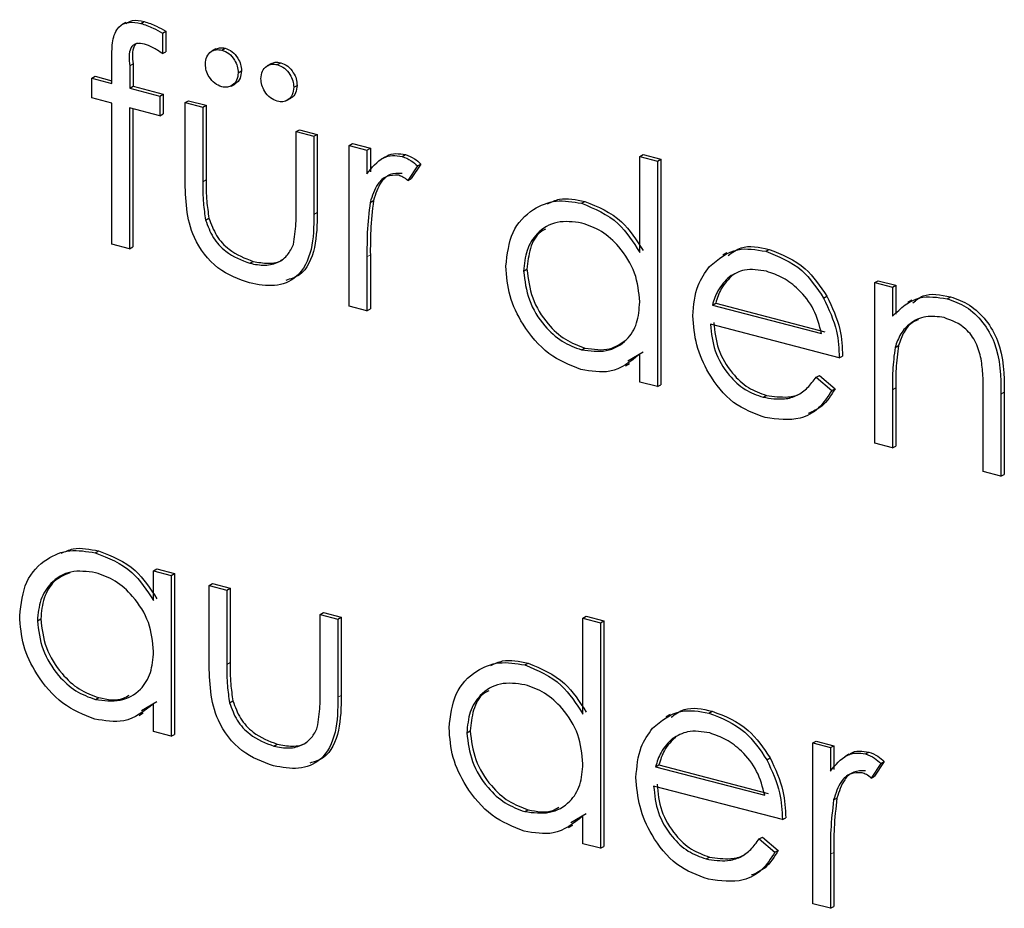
# Model space of a CAD drawing. Header units: millimetres. Extents: x 0 to 2100, y 0 to 1485.
# Tile 34 of 39: x 1702.17 to 1710.44, y 1176.64 to 1184.1. Entities that reach past the tile are written whole.
import ezdxf

# ---------------------------------------------------------------- set-up
doc = ezdxf.new("R2010")
doc.units = ezdxf.units.MM
doc.header["$LTSCALE"] = 5

msp = doc.modelspace()

# ---------------------------------------------------------------- linework, layer by layer
at = {"color": 7, "linetype": 'Continuous', "lineweight": 25}
for p, q in [((1703.0636, 1184.079), (1703.0284, 1184.0591)), ((1703.1889, 1184.0726), (1703.217, 1184.0885)), ((1703.3698, 1183.9906), (1703.3979, 1184.0065)), ((1703.3698, 1183.9906), (1703.3698, 1183.8183)), ((1703.3979, 1184.0065), (1703.3979, 1183.8342)), ((1703.3698, 1183.8183), (1703.3979, 1183.8342)), ((1703.819, 1183.8578), (1703.7839, 1183.8379)), ((1703.8682, 1183.848), (1703.8963, 1183.8639)), ((1702.9456, 1183.5679), (1702.9456, 1183.7836)), ((1703.0951, 1183.7161), (1703.0951, 1183.5289)), ((1703.1232, 1183.732), (1703.1232, 1183.5448)), ((1704.2856, 1183.736), (1704.2505, 1183.7161)), ((1704.3348, 1183.7262), (1704.3629, 1183.7421)), ((1702.776, 1183.6122), (1702.8041, 1183.6281)), ((1702.8041, 1183.6281), (1702.9456, 1183.5912)), ((1704.0061, 1183.6581), (1704.0342, 1183.674)), ((1702.7759, 1183.4465), (1702.776, 1183.6122)), ((1702.776, 1183.6122), (1702.9456, 1183.5679)), ((1703.0951, 1183.5289), (1703.1232, 1183.5448)), ((1703.1232, 1183.5448), (1703.3767, 1183.4787)), ((1703.9458, 1183.5464), (1703.9809, 1183.5663)), ((1704.4727, 1183.5363), (1704.5008, 1183.5522)), ((1703.0951, 1183.5289), (1703.3486, 1183.4628)), ((1703.3486, 1183.4628), (1703.3767, 1183.4787)), ((1703.3486, 1183.4628), (1703.3486, 1183.2971)), ((1703.3767, 1183.4787), (1703.3767, 1183.3129)), ((1702.9456, 1183.4022), (1702.7759, 1183.4465)), ((1702.9456, 1182.2185), (1702.9456, 1183.4022)), ((1703.5607, 1183.4074), (1703.5888, 1183.4233)), ((1703.5607, 1183.4074), (1703.7091, 1183.3687)), ((1703.5607, 1182.7627), (1703.5607, 1183.4074)), ((1703.5888, 1183.4233), (1703.7372, 1183.3846)), ((1703.7091, 1183.3687), (1703.7372, 1183.3846)), ((1703.7372, 1183.3846), (1703.7372, 1182.7587)), ((1704.4124, 1183.4247), (1704.4475, 1183.4445)), ((1703.0947, 1183.3633), (1703.0941, 1182.1798)), ((1703.3486, 1183.2971), (1703.0947, 1183.3633)), ((1703.1228, 1183.356), (1703.1222, 1182.1957)), ((1703.3486, 1183.2971), (1703.3767, 1183.3129)), ((1703.7091, 1183.3687), (1703.7091, 1182.7428)), ((1704.4939, 1183.1639), (1704.522, 1183.1797)), ((1704.4939, 1182.538), (1704.4939, 1183.1639)), ((1704.4939, 1183.1639), (1704.6423, 1183.1251)), ((1704.522, 1183.1797), (1704.6704, 1183.141)), ((1704.6423, 1183.1251), (1704.6704, 1183.141)), ((1704.6704, 1183.141), (1704.6704, 1182.484)), ((1704.6423, 1183.1251), (1704.6423, 1182.4682)), ((1704.9392, 1181.6982), (1704.9393, 1183.0476)), ((1704.9393, 1183.0476), (1704.9674, 1183.0635)), ((1704.9393, 1183.0476), (1705.0877, 1183.0089)), ((1704.9674, 1183.0635), (1705.1158, 1183.0248)), ((1705.0877, 1183.0089), (1705.1158, 1183.0248)), ((1705.0877, 1183.0089), (1705.0877, 1182.8102)), ((1705.1158, 1183.0248), (1705.1158, 1182.8261)), ((1705.3827, 1182.9556), (1705.4108, 1182.9715)), ((1707.3783, 1182.9555), (1707.4064, 1182.9714)), ((1707.4064, 1182.9714), (1707.5549, 1182.9327)), ((1705.2424, 1182.9523), (1705.2073, 1182.9325)), ((1705.54, 1182.8915), (1705.4585, 1182.7692)), ((1705.5119, 1182.8756), (1705.54, 1182.8915)), ((1707.3783, 1182.1499), (1707.3783, 1182.9555)), ((1707.3783, 1182.9555), (1707.5268, 1182.9168)), ((1707.5268, 1182.9168), (1707.5267, 1181.0229)), ((1707.5268, 1182.9168), (1707.5549, 1182.9327)), ((1707.5549, 1182.9327), (1707.5548, 1181.0388)), ((1705.5119, 1182.8756), (1705.4304, 1182.7533)), ((1705.4304, 1182.7533), (1705.4585, 1182.7692)), ((1705.1142, 1182.5692), (1705.1423, 1182.585)), ((1706.8892, 1182.5624), (1706.9173, 1182.5783)), ((1703.7327, 1182.4211), (1703.7608, 1182.437)), ((1703.0941, 1182.1798), (1702.9456, 1182.2185)), ((1703.0941, 1182.1798), (1703.1222, 1182.1957)), ((1708.1104, 1182.1459), (1708.0752, 1182.1261)), ((1708.4354, 1182.1588), (1708.4635, 1182.1747)), ((1704.1038, 1182.0583), (1704.1319, 1182.0742)), ((1705.0877, 1182.113), (1705.0877, 1181.6595)), ((1705.1158, 1182.1288), (1705.1158, 1181.6753)), ((1706.4027, 1181.9928), (1706.4308, 1182.0087)), ((1708.1315, 1181.9459), (1708.1596, 1181.9618)), ((1709.3507, 1181.8962), (1709.3788, 1181.9121)), ((1709.3507, 1181.8962), (1709.4992, 1181.8575)), ((1709.3507, 1180.5468), (1709.3507, 1181.8962)), ((1709.3788, 1181.9121), (1709.5273, 1181.8734)), ((1709.4992, 1181.8575), (1709.5273, 1181.8734)), ((1709.4992, 1181.8575), (1709.4992, 1181.6141)), ((1709.5273, 1181.8734), (1709.5273, 1181.63)), ((1707.9877, 1181.7075), (1708.0158, 1181.7234)), ((1708.0158, 1181.7234), (1708.9334, 1181.4839)), ((1708.9222, 1181.7662), (1708.9503, 1181.782)), ((1709.6639, 1181.748), (1709.6287, 1181.7282)), ((1709.9591, 1181.7611), (1709.9872, 1181.777)), ((1705.0877, 1181.6595), (1704.9392, 1181.6982)), ((1705.0877, 1181.6595), (1705.1158, 1181.6753)), ((1707.9877, 1181.7075), (1708.9053, 1181.468)), ((1709.0538, 1181.2635), (1707.9721, 1181.5458)), ((1706.8898, 1181.3312), (1706.9179, 1181.347)), ((1707.4064, 1181.3109), (1707.2768, 1181.2372)), ((1709.522, 1181.3522), (1709.5501, 1181.368)), ((1707.3783, 1181.0616), (1707.3783, 1181.295)), ((1709.0538, 1181.2635), (1709.0819, 1181.2794)), ((1707.2573, 1181.198), (1707.2924, 1181.2179)), ((1707.5267, 1181.0229), (1707.3783, 1181.0616)), ((1708.8583, 1181.1015), (1708.8864, 1181.1174)), ((1708.8583, 1181.1015), (1708.9901, 1180.9898)), ((1708.8864, 1181.1174), (1709.0182, 1181.0056)), ((1707.5267, 1181.0229), (1707.5548, 1181.0388)), ((1708.9901, 1180.9898), (1709.0182, 1181.0056)), ((1709.4992, 1180.996), (1709.4992, 1180.5081)), ((1709.5273, 1181.0119), (1709.5273, 1180.524)), ((1708.4132, 1180.9336), (1708.4413, 1180.9494)), ((1710.2627, 1180.3088), (1710.2627, 1180.9436)), ((1710.4112, 1180.9592), (1710.4111, 1180.2701)), ((1710.4392, 1180.9751), (1710.4392, 1180.2859)), ((1709.4992, 1180.5081), (1709.3507, 1180.5468)), ((1709.4992, 1180.5081), (1709.5273, 1180.524)), ((1710.4111, 1180.2701), (1710.2627, 1180.3088)), ((1710.4111, 1180.2701), (1710.4392, 1180.2859)), ((1702.8064, 1179.6271), (1702.8345, 1179.6429)), ((1703.2955, 1179.4757), (1703.3236, 1179.4916)), ((1703.3236, 1179.4916), (1703.4721, 1179.4529)), ((1703.2955, 1179.226), (1703.2955, 1179.4757)), ((1703.2955, 1179.4757), (1703.444, 1179.437)), ((1703.444, 1179.437), (1703.4439, 1178.0876)), ((1703.444, 1179.437), (1703.4721, 1179.4529)), ((1703.4721, 1179.4529), (1703.472, 1178.1034)), ((1703.7621, 1179.3539), (1703.7902, 1179.3698)), ((1703.7621, 1179.3539), (1703.9106, 1179.3152)), ((1703.7621, 1178.7092), (1703.7621, 1179.3539)), ((1703.7902, 1179.3698), (1703.9387, 1179.3311)), ((1703.9106, 1179.3152), (1703.9387, 1179.3311)), ((1703.9387, 1179.3311), (1703.9386, 1178.7052)), ((1703.9106, 1179.3152), (1703.9105, 1178.6893)), ((1704.6953, 1179.1104), (1704.7234, 1179.1263)), ((1704.6953, 1178.4845), (1704.6953, 1179.1104)), ((1704.6953, 1179.1104), (1704.8437, 1179.0716)), ((1704.7234, 1179.1263), (1704.8718, 1179.0875)), ((1704.8437, 1179.0716), (1704.8718, 1179.0875)), ((1704.8718, 1179.0875), (1704.8718, 1178.4306)), ((1706.901, 1179.0792), (1706.9291, 1179.0951)), ((1706.901, 1179.0792), (1707.0495, 1179.0404)), ((1706.901, 1178.2735), (1706.901, 1179.0792)), ((1706.9291, 1179.0951), (1707.0776, 1179.0563)), ((1702.3199, 1179.0575), (1702.348, 1179.0734)), ((1704.8437, 1179.0716), (1704.8437, 1178.4147)), ((1707.0495, 1179.0404), (1707.0494, 1177.1465)), ((1707.0495, 1179.0404), (1707.0776, 1179.0563)), ((1707.0776, 1179.0563), (1707.0775, 1177.1624)), ((1706.4119, 1178.686), (1706.44, 1178.7019)), ((1702.807, 1178.3958), (1702.8351, 1178.4117)), ((1703.3236, 1178.3756), (1703.194, 1178.3019)), ((1703.2955, 1178.1263), (1703.2955, 1178.3597)), ((1703.9341, 1178.3676), (1703.9622, 1178.3835)), ((1703.1745, 1178.2627), (1703.2096, 1178.2826)), ((1707.6331, 1178.2696), (1707.598, 1178.2497)), ((1707.9581, 1178.2825), (1707.9862, 1178.2983)), ((1703.4439, 1178.0876), (1703.2955, 1178.1263)), ((1703.4439, 1178.0876), (1703.472, 1178.1034)), ((1705.9254, 1178.1165), (1705.9535, 1178.1324)), ((1707.6543, 1178.0695), (1707.6824, 1178.0854)), ((1704.3052, 1178.0048), (1704.3333, 1178.0207)), ((1708.831, 1178.031), (1708.8591, 1178.0469)), ((1708.831, 1178.031), (1708.9795, 1177.9922)), ((1708.831, 1176.6816), (1708.831, 1178.031)), ((1708.8591, 1178.0469), (1709.0076, 1178.0081)), ((1708.9795, 1177.9922), (1709.0076, 1178.0081)), ((1709.0076, 1178.0081), (1709.0076, 1177.8095)), ((1708.9795, 1177.9922), (1708.9795, 1177.7936)), ((1709.1341, 1177.9357), (1709.099, 1177.9158)), ((1709.2744, 1177.9389), (1709.3025, 1177.9548)), ((1707.5104, 1177.8311), (1707.5385, 1177.847)), ((1707.5385, 1177.847), (1708.4561, 1177.6075)), ((1708.4449, 1177.8898), (1708.473, 1177.9057)), ((1709.4037, 1177.8589), (1709.3221, 1177.7367)), ((1709.4318, 1177.8748), (1709.3502, 1177.7526)), ((1709.4037, 1177.8589), (1709.4318, 1177.8748)), ((1707.5104, 1177.8311), (1708.428, 1177.5916)), ((1709.3221, 1177.7367), (1709.3502, 1177.7526)), ((1708.5765, 1177.3872), (1707.4948, 1177.6695)), ((1709.006, 1177.5525), (1709.0341, 1177.5684)), ((1706.4125, 1177.4548), (1706.4406, 1177.4707)), ((1706.9291, 1177.4346), (1706.7995, 1177.3608)), ((1706.78, 1177.3217), (1706.8151, 1177.3415)), ((1706.901, 1177.1853), (1706.901, 1177.4187)), ((1708.5765, 1177.3872), (1708.6046, 1177.4031)), ((1707.0494, 1177.1465), (1706.901, 1177.1853)), ((1708.381, 1177.2251), (1708.4091, 1177.241)), ((1708.381, 1177.2251), (1708.5129, 1177.1134)), ((1708.4091, 1177.241), (1708.541, 1177.1293)), ((1707.0494, 1177.1465), (1707.0775, 1177.1624)), ((1708.5129, 1177.1134), (1708.541, 1177.1293)), ((1708.9795, 1177.0963), (1708.9795, 1176.6428)), ((1709.0076, 1177.1122), (1709.0076, 1176.6587)), ((1707.9359, 1177.0572), (1707.964, 1177.0731)), ((1708.9795, 1176.6428), (1708.831, 1176.6816)), ((1708.9795, 1176.6428), (1709.0076, 1176.6587))]:
    msp.add_line(p, q, dxfattribs=at)
at = {"color": 8, "linetype": 'Continuous', "lineweight": 18}
for p, q in [((1703.0951, 1183.7161), (1703.1232, 1183.732)), ((1703.7091, 1182.7428), (1703.7372, 1182.7587)), ((1704.6423, 1182.4682), (1704.6704, 1182.484)), ((1705.0877, 1182.113), (1705.1158, 1182.1288)), ((1709.4992, 1180.996), (1709.5273, 1181.0119)), ((1710.4112, 1180.9592), (1710.4392, 1180.9751)), ((1703.9105, 1178.6893), (1703.9386, 1178.7052)), ((1704.8437, 1178.4147), (1704.8718, 1178.4306)), ((1708.9795, 1177.0963), (1709.0076, 1177.1122))]:
    msp.add_line(p, q, dxfattribs=at)
at = {"color": 7, "linetype": 'Continuous', "lineweight": 25}
for points, knots in [([(1702.9456, 1183.7836), (1702.9456, 1183.8315), (1702.9457, 1183.9266), (1702.9893, 1184.0469), (1703.0876, 1184.0902), (1703.1551, 1184.0785), (1703.1889, 1184.0726)], [0, 0, 0, 0, 0.281848, 0.559462, 0.779305, 1, 1, 1, 1]), ([(1703.063, 1184.0711), (1703.0805, 1184.0816), (1703.1252, 1184.1083), (1703.1822, 1184.096), (1703.217, 1184.0885)], [0, 0, 0, 0, 0.391228, 1, 1, 1, 1]), ([(1703.1889, 1184.0726), (1703.2232, 1184.0609), (1703.2846, 1184.04), (1703.3438, 1184.0057), (1703.3698, 1183.9906)], [0, 0, 0, 0, 0.5597208, 1, 1, 1, 1]), ([(1703.217, 1184.0885), (1703.2513, 1184.0768), (1703.3127, 1184.0559), (1703.3719, 1184.0216), (1703.3979, 1184.0065)], [0, 0, 0, 0, 0.5597208, 1, 1, 1, 1]), ([(1703.2194, 1183.899), (1703.1966, 1183.9027), (1703.1623, 1183.9083), (1703.1235, 1183.8908), (1703.0823, 1183.8392), (1703.0894, 1183.7709), (1703.0951, 1183.7161)], [0, 0, 0, 0, 0.249495, 0.374811, 0.499255, 1, 1, 1, 1]), ([(1703.1619, 1183.9087), (1703.1588, 1183.9075), (1703.1462, 1183.9023), (1703.1116, 1183.8528), (1703.118, 1183.7857), (1703.1232, 1183.732)], [0, 0, 0, 0, 0.058874, 0.246205, 1, 1, 1, 1]), ([(1703.3698, 1183.8183), (1703.3426, 1183.8375), (1703.2942, 1183.8719), (1703.2422, 1183.8907), (1703.2194, 1183.899)], [0, 0, 0, 0, 0.560241, 1, 1, 1, 1]), ([(1703.7304, 1183.7301), (1703.7328, 1183.7521), (1703.7377, 1183.7962), (1703.7753, 1183.8363), (1703.8203, 1183.856), (1703.8522, 1183.8506), (1703.8682, 1183.848)], [0, 0, 0, 0, 0.279555, 0.559203, 0.77952, 1, 1, 1, 1]), ([(1703.8161, 1183.8545), (1703.8269, 1183.86), (1703.8509, 1183.8724), (1703.8802, 1183.8669), (1703.8963, 1183.8639)], [0, 0, 0, 0, 0.448391, 1, 1, 1, 1]), ([(1703.8682, 1183.848), (1703.8886, 1183.8401), (1703.9294, 1183.8243), (1703.9738, 1183.7702), (1704.0022, 1183.7128), (1704.0048, 1183.6764), (1704.0061, 1183.6581)], [0, 0, 0, 0, 0.279492, 0.559245, 0.779507, 1, 1, 1, 1]), ([(1703.8963, 1183.8639), (1703.9167, 1183.856), (1703.9575, 1183.8402), (1704.0019, 1183.786), (1704.0303, 1183.7287), (1704.0329, 1183.6922), (1704.0342, 1183.674)], [0, 0, 0, 0, 0.279492, 0.559245, 0.779507, 1, 1, 1, 1]), ([(1703.8682, 1183.5402), (1703.8479, 1183.5483), (1703.8074, 1183.5645), (1703.7624, 1183.6179), (1703.7349, 1183.6755), (1703.7319, 1183.7119), (1703.7304, 1183.7301)], [0, 0, 0, 0, 0.279601, 0.559295, 0.779654, 1, 1, 1, 1]), ([(1704.197, 1183.6083), (1704.1994, 1183.6303), (1704.2043, 1183.6744), (1704.2419, 1183.7145), (1704.2868, 1183.7342), (1704.3188, 1183.7289), (1704.3348, 1183.7262)], [0, 0, 0, 0, 0.279555, 0.559203, 0.77952, 1, 1, 1, 1]), ([(1704.2827, 1183.7327), (1704.2935, 1183.7382), (1704.3175, 1183.7506), (1704.3468, 1183.7451), (1704.3629, 1183.7421)], [0, 0, 0, 0, 0.448391, 1, 1, 1, 1]), ([(1704.3348, 1183.7262), (1704.3552, 1183.7183), (1704.396, 1183.7025), (1704.4404, 1183.6484), (1704.4688, 1183.591), (1704.4714, 1183.5546), (1704.4727, 1183.5363)], [0, 0, 0, 0, 0.279492, 0.559245, 0.779507, 1, 1, 1, 1]), ([(1704.3629, 1183.7421), (1704.3833, 1183.7342), (1704.4241, 1183.7184), (1704.4685, 1183.6643), (1704.4969, 1183.6069), (1704.4995, 1183.5705), (1704.5008, 1183.5522)], [0, 0, 0, 0, 0.279492, 0.559245, 0.779507, 1, 1, 1, 1]), ([(1704.0061, 1183.6581), (1704.0037, 1183.636), (1703.9989, 1183.5919), (1703.9612, 1183.5518), (1703.9161, 1183.5325), (1703.8842, 1183.5377), (1703.8682, 1183.5402)], [0, 0, 0, 0, 0.279537, 0.559334, 0.779644, 1, 1, 1, 1]), ([(1704.0342, 1183.674), (1704.0316, 1183.6524), (1704.0265, 1183.609), (1703.9994, 1183.5737), (1703.9793, 1183.5665), (1703.9768, 1183.5657)], [0, 0, 0, 0, 0.4667023, 0.9338407, 1, 1, 1, 1]), ([(1704.3348, 1183.4184), (1704.3145, 1183.4265), (1704.274, 1183.4427), (1704.229, 1183.4961), (1704.2015, 1183.5538), (1704.1985, 1183.5901), (1704.197, 1183.6083)], [0, 0, 0, 0, 0.279601, 0.559295, 0.779654, 1, 1, 1, 1]), ([(1704.5008, 1183.5522), (1704.4982, 1183.5306), (1704.4931, 1183.4872), (1704.466, 1183.4519), (1704.4459, 1183.4448), (1704.4434, 1183.4439)], [0, 0, 0, 0, 0.466702, 0.933841, 1, 1, 1, 1]), ([(1704.4727, 1183.5363), (1704.4703, 1183.5143), (1704.4655, 1183.4701), (1704.4278, 1183.43), (1704.3827, 1183.4108), (1704.3508, 1183.4159), (1704.3348, 1183.4184)], [0, 0, 0, 0, 0.279537, 0.559334, 0.779644, 1, 1, 1, 1]), ([(1705.0877, 1182.8102), (1705.1293, 1182.8628), (1705.1872, 1182.9361), (1705.3008, 1182.9687), (1705.3554, 1182.96), (1705.3827, 1182.9556)], [0, 0, 0, 0, 0.558788, 0.779481, 1, 1, 1, 1]), ([(1705.2423, 1182.946), (1705.2467, 1182.9506), (1705.2691, 1182.9737), (1705.3302, 1182.9827), (1705.3839, 1182.9752), (1705.4108, 1182.9715)], [0, 0, 0, 0, 0.11151, 0.555931, 1, 1, 1, 1]), ([(1705.4108, 1182.9715), (1705.4364, 1182.9613), (1705.4823, 1182.9432), (1705.5224, 1182.9073), (1705.54, 1182.8915)], [0, 0, 0, 0, 0.559243, 1, 1, 1, 1]), ([(1705.3827, 1182.9556), (1705.4083, 1182.9454), (1705.4542, 1182.9274), (1705.4943, 1182.8914), (1705.5119, 1182.8756)], [0, 0, 0, 0, 0.559243, 1, 1, 1, 1]), ([(1705.3545, 1182.7972), (1705.3195, 1182.7978), (1705.2494, 1182.7991), (1705.1593, 1182.7139), (1705.1313, 1182.6241), (1705.1142, 1182.5692)], [0, 0, 0, 0, 0.278336, 0.558768, 1, 1, 1, 1]), ([(1705.3826, 1182.8131), (1705.3476, 1182.8137), (1705.2775, 1182.815), (1705.1874, 1182.7298), (1705.1594, 1182.64), (1705.1423, 1182.585)], [0, 0, 0, 0, 0.278336, 0.558768, 1, 1, 1, 1]), ([(1704.1025, 1181.8929), (1704.0105, 1181.9251), (1703.8271, 1181.9891), (1703.57, 1182.3262), (1703.5642, 1182.5969), (1703.5607, 1182.7627)], [0, 0, 0, 0, 0.28097, 0.559785, 1, 1, 1, 1]), ([(1703.7091, 1182.7428), (1703.709, 1182.6834), (1703.7087, 1182.5775), (1703.7253, 1182.4689), (1703.7327, 1182.4211)], [0, 0, 0, 0, 0.560377, 1, 1, 1, 1]), ([(1703.7372, 1182.7587), (1703.7371, 1182.6993), (1703.7368, 1182.5934), (1703.7534, 1182.4848), (1703.7608, 1182.437)], [0, 0, 0, 0, 0.560377, 1, 1, 1, 1]), ([(1705.4304, 1182.7533), (1705.4168, 1182.7639), (1705.3926, 1182.7828), (1705.3661, 1182.7928), (1705.3545, 1182.7972)], [0, 0, 0, 0, 0.560396, 1, 1, 1, 1]), ([(1705.1142, 1182.5692), (1705.1044, 1182.4856), (1705.087, 1182.3364), (1705.0875, 1182.1813), (1705.0877, 1182.113)], [0, 0, 0, 0, 0.559636, 1, 1, 1, 1]), ([(1705.1423, 1182.585), (1705.1325, 1182.5015), (1705.1151, 1182.3523), (1705.1156, 1182.1972), (1705.1158, 1182.1288)], [0, 0, 0, 0, 0.559636, 1, 1, 1, 1]), ([(1706.2542, 1182.0334), (1706.2657, 1182.1338), (1706.2887, 1182.3348), (1706.4638, 1182.5141), (1706.6707, 1182.5986), (1706.8163, 1182.5744), (1706.8892, 1182.5624)], [0, 0, 0, 0, 0.279413, 0.559191, 0.779548, 1, 1, 1, 1]), ([(1706.6037, 1182.5587), (1706.6362, 1182.5736), (1706.7301, 1182.6167), (1706.8433, 1182.5935), (1706.9173, 1182.5783)], [0, 0, 0, 0, 0.346242, 1, 1, 1, 1]), ([(1706.8892, 1182.5624), (1706.9984, 1182.5172), (1707.1942, 1182.4363), (1707.3219, 1182.2376), (1707.3783, 1182.1499)], [0, 0, 0, 0, 0.5584261, 1, 1, 1, 1]), ([(1706.9173, 1182.5783), (1707.0265, 1182.5331), (1707.2223, 1182.4522), (1707.35, 1182.2535), (1707.4064, 1182.1658)], [0, 0, 0, 0, 0.5584261, 1, 1, 1, 1]), ([(1704.6423, 1182.4682), (1704.641, 1182.3677), (1704.6383, 1182.168), (1704.522, 1181.935), (1704.315, 1181.8524), (1704.1734, 1181.8794), (1704.1025, 1181.8929)], [0, 0, 0, 0, 0.281501, 0.559646, 0.779298, 1, 1, 1, 1]), ([(1704.6704, 1182.484), (1704.6685, 1182.3848), (1704.6648, 1182.1876), (1704.5669, 1181.963), (1704.4457, 1181.9268), (1704.4051, 1181.9147)], [0, 0, 0, 0, 0.402404, 0.800011, 1, 1, 1, 1]), ([(1704.4693, 1182.2155), (1704.4784, 1182.2741), (1704.4945, 1182.3788), (1704.4941, 1182.4893), (1704.4939, 1182.538)], [0, 0, 0, 0, 0.559371, 1, 1, 1, 1]), ([(1703.7327, 1182.4211), (1703.7509, 1182.3711), (1703.7874, 1182.2711), (1703.9205, 1182.1285), (1704.0343, 1182.0849), (1704.1038, 1182.0583)], [0, 0, 0, 0, 0.280117, 0.560544, 1, 1, 1, 1]), ([(1703.7608, 1182.437), (1703.779, 1182.387), (1703.8155, 1182.287), (1703.9486, 1182.1443), (1704.0624, 1182.1008), (1704.1319, 1182.0742)], [0, 0, 0, 0, 0.280117, 0.560544, 1, 1, 1, 1]), ([(1706.8911, 1182.3961), (1706.8203, 1182.4054), (1706.6785, 1182.424), (1706.5175, 1182.3253), (1706.4208, 1182.1742), (1706.4087, 1182.0533), (1706.4027, 1181.9928)], [0, 0, 0, 0, 0.279767, 0.559291, 0.779719, 1, 1, 1, 1]), ([(1707.3783, 1181.7334), (1707.3704, 1181.8155), (1707.3545, 1181.9796), (1707.2209, 1182.1905), (1707.0598, 1182.3372), (1706.9474, 1182.3765), (1706.8911, 1182.3961)], [0, 0, 0, 0, 0.27966, 0.55921, 0.779487, 1, 1, 1, 1]), ([(1706.5869, 1182.345), (1706.5724, 1182.3377), (1706.5119, 1182.3072), (1706.4508, 1182.1867), (1706.4374, 1182.068), (1706.4308, 1182.0087)], [0, 0, 0, 0, 0.137259, 0.568774, 1, 1, 1, 1]), ([(1704.1038, 1182.0583), (1704.1468, 1182.0499), (1704.2328, 1182.033), (1704.3429, 1182.0621), (1704.4264, 1182.1239), (1704.455, 1182.185), (1704.4693, 1182.2155)], [0, 0, 0, 0, 0.28027, 0.560007, 0.780074, 1, 1, 1, 1]), ([(1707.9629, 1182.0306), (1708.0371, 1182.0928), (1708.17, 1182.2041), (1708.3541, 1182.1727), (1708.4354, 1182.1588)], [0, 0, 0, 0, 0.558577, 1, 1, 1, 1]), ([(1708.1192, 1182.1228), (1708.1544, 1182.1492), (1708.2496, 1182.2208), (1708.3808, 1182.1925), (1708.4635, 1182.1747)], [0, 0, 0, 0, 0.369312, 1, 1, 1, 1]), ([(1708.4354, 1182.1588), (1708.5429, 1182.1169), (1708.7351, 1182.0419), (1708.865, 1181.8505), (1708.9222, 1181.7662)], [0, 0, 0, 0, 0.5589188, 1, 1, 1, 1]), ([(1708.4635, 1182.1747), (1708.571, 1182.1328), (1708.7632, 1182.0577), (1708.8931, 1181.8664), (1708.9503, 1181.782)], [0, 0, 0, 0, 0.5589188, 1, 1, 1, 1]), ([(1704.1319, 1182.0742), (1704.1744, 1182.0665), (1704.2592, 1182.0513), (1704.3475, 1182.0649), (1704.381, 1182.0921), (1704.3838, 1182.0943)], [0, 0, 0, 0, 0.479333, 0.957755, 1, 1, 1, 1]), ([(1706.8845, 1181.1668), (1706.7916, 1181.2032), (1706.6057, 1181.276), (1706.4001, 1181.5205), (1706.273, 1181.7839), (1706.2605, 1181.9502), (1706.2542, 1182.0334)], [0, 0, 0, 0, 0.279573, 0.559333, 0.779589, 1, 1, 1, 1]), ([(1706.4027, 1181.9928), (1706.4127, 1181.9114), (1706.4327, 1181.7485), (1706.5629, 1181.5386), (1706.7228, 1181.3929), (1706.8341, 1181.3517), (1706.8898, 1181.3312)], [0, 0, 0, 0, 0.279429, 0.559146, 0.77957, 1, 1, 1, 1]), ([(1706.4308, 1182.0087), (1706.4408, 1181.9273), (1706.4608, 1181.7644), (1706.591, 1181.5545), (1706.7509, 1181.4088), (1706.8622, 1181.3676), (1706.9179, 1181.347)], [0, 0, 0, 0, 0.279429, 0.559146, 0.77957, 1, 1, 1, 1]), ([(1707.8237, 1181.6164), (1707.831, 1181.7061), (1707.8442, 1181.8665), (1707.9266, 1181.9804), (1707.9629, 1182.0306)], [0, 0, 0, 0, 0.559427, 1, 1, 1, 1]), ([(1708.443, 1181.9911), (1708.3789, 1182.0016), (1708.2642, 1182.0204), (1708.1721, 1181.9687), (1708.1315, 1181.9459)], [0, 0, 0, 0, 0.559458, 1, 1, 1, 1]), ([(1708.9053, 1181.468), (1708.8872, 1181.5366), (1708.8509, 1181.6736), (1708.7239, 1181.8352), (1708.5832, 1181.9422), (1708.4897, 1181.9748), (1708.443, 1181.9911)], [0, 0, 0, 0, 0.280138, 0.559194, 0.779598, 1, 1, 1, 1]), ([(1708.1315, 1181.9459), (1708.0954, 1181.9097), (1708.0309, 1181.845), (1708.0009, 1181.7496), (1707.9877, 1181.7075)], [0, 0, 0, 0, 0.5587953, 1, 1, 1, 1]), ([(1708.1596, 1181.9618), (1708.1235, 1181.9256), (1708.059, 1181.8609), (1708.029, 1181.7655), (1708.0158, 1181.7234)], [0, 0, 0, 0, 0.5587953, 1, 1, 1, 1]), ([(1709.6722, 1181.7272), (1709.6991, 1181.7493), (1709.7836, 1181.8186), (1709.9047, 1181.7939), (1709.9872, 1181.777)], [0, 0, 0, 0, 0.318339, 1, 1, 1, 1]), ([(1706.8898, 1181.3312), (1706.9607, 1181.3222), (1707.1023, 1181.3043), (1707.2675, 1181.3966), (1707.3637, 1181.55), (1707.3734, 1181.6722), (1707.3783, 1181.7334)], [0, 0, 0, 0, 0.279822, 0.559387, 0.779603, 1, 1, 1, 1]), ([(1708.9222, 1181.7662), (1708.9653, 1181.6737), (1709.0423, 1181.5084), (1709.0503, 1181.3385), (1709.0538, 1181.2635)], [0, 0, 0, 0, 0.558897, 1, 1, 1, 1]), ([(1708.9503, 1181.782), (1708.9934, 1181.6896), (1709.0704, 1181.5242), (1709.0784, 1181.3544), (1709.0819, 1181.2794)], [0, 0, 0, 0, 0.558897, 1, 1, 1, 1]), ([(1709.4992, 1181.6141), (1709.5697, 1181.6806), (1709.6959, 1181.7994), (1709.8786, 1181.7728), (1709.9591, 1181.7611)], [0, 0, 0, 0, 0.559141, 1, 1, 1, 1]), ([(1709.9591, 1181.7611), (1710.0134, 1181.7417), (1710.1217, 1181.7028), (1710.264, 1181.5685), (1710.4084, 1181.3152), (1710.41, 1181.106), (1710.4112, 1180.9592)], [0, 0, 0, 0, 0.187021, 0.37389, 0.56061, 1, 1, 1, 1]), ([(1709.9872, 1181.777), (1710.0415, 1181.7576), (1710.1498, 1181.7187), (1710.2921, 1181.5844), (1710.4365, 1181.331), (1710.4381, 1181.1219), (1710.4392, 1180.9751)], [0, 0, 0, 0, 0.187021, 0.37389, 0.56061, 1, 1, 1, 1]), ([(1708.4317, 1180.763), (1708.3398, 1180.7962), (1708.1561, 1180.8626), (1707.9584, 1181.1112), (1707.8435, 1181.3717), (1707.8303, 1181.5348), (1707.8237, 1181.6164)], [0, 0, 0, 0, 0.2798853, 0.5588589, 0.779462, 1, 1, 1, 1]), ([(1708.0002, 1181.5617), (1708.0078, 1181.4866), (1708.023, 1181.3366), (1708.14, 1181.1407), (1708.2868, 1181.0039), (1708.3898, 1180.9676), (1708.4413, 1180.9494)], [0, 0, 0, 0, 0.279963, 0.559359, 0.779526, 1, 1, 1, 1]), ([(1709.9333, 1181.6021), (1709.8809, 1181.6097), (1709.776, 1181.6249), (1709.6531, 1181.5622), (1709.5636, 1181.4716), (1709.5359, 1181.392), (1709.522, 1181.3522)], [0, 0, 0, 0, 0.279553, 0.559373, 0.779703, 1, 1, 1, 1]), ([(1709.7181, 1181.5848), (1709.7041, 1181.5792), (1709.6546, 1181.5596), (1709.5926, 1181.4855), (1709.5643, 1181.4072), (1709.5501, 1181.368)], [0, 0, 0, 0, 0.16576, 0.582911, 1, 1, 1, 1]), ([(1710.2451, 1181.2552), (1710.2333, 1181.3012), (1710.2096, 1181.3931), (1710.1021, 1181.5393), (1709.9973, 1181.5783), (1709.9333, 1181.6021)], [0, 0, 0, 0, 0.281192, 0.561331, 1, 1, 1, 1]), ([(1707.9721, 1181.5458), (1707.9797, 1181.4707), (1707.9949, 1181.3207), (1708.1119, 1181.1248), (1708.2587, 1180.988), (1708.3617, 1180.9517), (1708.4132, 1180.9336)], [0, 0, 0, 0, 0.279963, 0.559359, 0.779526, 1, 1, 1, 1]), ([(1706.9179, 1181.347), (1706.9901, 1181.336), (1707.1208, 1181.316), (1707.2195, 1181.3856), (1707.2637, 1181.4168)], [0, 0, 0, 0, 0.5522254, 1, 1, 1, 1]), ([(1709.522, 1181.3522), (1709.5138, 1181.287), (1709.499, 1181.1707), (1709.4991, 1181.0494), (1709.4992, 1180.996)], [0, 0, 0, 0, 0.559658, 1, 1, 1, 1]), ([(1709.5501, 1181.368), (1709.5419, 1181.3029), (1709.5271, 1181.1866), (1709.5272, 1181.0653), (1709.5273, 1181.0119)], [0, 0, 0, 0, 0.559658, 1, 1, 1, 1]), ([(1707.3783, 1181.295), (1707.2999, 1181.2325), (1707.1598, 1181.1205), (1706.9688, 1181.1526), (1706.8845, 1181.1668)], [0, 0, 0, 0, 0.558763, 1, 1, 1, 1]), ([(1710.2627, 1180.9436), (1710.263, 1181.0011), (1710.2636, 1181.1038), (1710.2508, 1181.2089), (1710.2451, 1181.2552)], [0, 0, 0, 0, 0.560255, 1, 1, 1, 1]), ([(1708.4132, 1180.9336), (1708.4741, 1180.9243), (1708.5745, 1180.909), (1708.7025, 1180.9436), (1708.7911, 1181.0102), (1708.8358, 1181.071), (1708.8583, 1181.1015)], [0, 0, 0, 0, 0.339465, 0.559626, 0.779498, 1, 1, 1, 1]), ([(1708.9901, 1180.9898), (1708.9564, 1180.9375), (1708.889, 1180.833), (1708.6988, 1180.7259), (1708.5329, 1180.7489), (1708.4317, 1180.763)], [0, 0, 0, 0, 0.280919, 0.561407, 1, 1, 1, 1]), ([(1708.4413, 1180.9494), (1708.5016, 1180.9411), (1708.601, 1180.9274), (1708.705, 1180.9476), (1708.7402, 1180.9748), (1708.7464, 1180.9797)], [0, 0, 0, 0, 0.558977, 0.921502, 1, 1, 1, 1]), ([(1709.0182, 1181.0056), (1708.9854, 1180.9514), (1708.9282, 1180.8568), (1708.8329, 1180.8142), (1708.7922, 1180.796)], [0, 0, 0, 0, 0.573989, 1, 1, 1, 1]), ([(1702.5209, 1179.6234), (1702.5534, 1179.6383), (1702.6473, 1179.6814), (1702.7605, 1179.6581), (1702.8345, 1179.6429)], [0, 0, 0, 0, 0.346242, 1, 1, 1, 1]), ([(1702.1714, 1179.0981), (1702.1829, 1179.1985), (1702.2059, 1179.3994), (1702.381, 1179.5788), (1702.5879, 1179.6632), (1702.7335, 1179.6391), (1702.8064, 1179.6271)], [0, 0, 0, 0, 0.279413, 0.559191, 0.779548, 1, 1, 1, 1]), ([(1702.8064, 1179.6271), (1702.9155, 1179.5848), (1703.1106, 1179.5092), (1703.2389, 1179.3127), (1703.2955, 1179.226)], [0, 0, 0, 0, 0.559062, 1, 1, 1, 1]), ([(1702.8345, 1179.6429), (1702.9436, 1179.6007), (1703.1387, 1179.5251), (1703.267, 1179.3286), (1703.3236, 1179.2419)], [0, 0, 0, 0, 0.559062, 1, 1, 1, 1]), ([(1702.8083, 1179.4608), (1702.7375, 1179.4701), (1702.5957, 1179.4887), (1702.4347, 1179.39), (1702.338, 1179.2389), (1702.3259, 1179.118), (1702.3199, 1179.0575)], [0, 0, 0, 0, 0.279767, 0.559291, 0.779719, 1, 1, 1, 1]), ([(1702.5915, 1179.4599), (1702.5453, 1179.4396), (1702.4517, 1179.3984), (1702.3667, 1179.2533), (1702.3542, 1179.1333), (1702.348, 1179.0734)], [0, 0, 0, 0, 0.328012, 0.664119, 1, 1, 1, 1]), ([(1703.2955, 1178.7981), (1703.2876, 1178.8801), (1703.2717, 1179.0443), (1703.1381, 1179.2552), (1702.977, 1179.4019), (1702.8646, 1179.4412), (1702.8083, 1179.4608)], [0, 0, 0, 0, 0.27966, 0.55921, 0.779487, 1, 1, 1, 1]), ([(1702.8017, 1178.2315), (1702.7088, 1178.2679), (1702.5229, 1178.3407), (1702.3173, 1178.5852), (1702.1902, 1178.8486), (1702.1777, 1179.0149), (1702.1714, 1179.0981)], [0, 0, 0, 0, 0.279573, 0.559333, 0.779589, 1, 1, 1, 1]), ([(1702.3199, 1179.0575), (1702.3299, 1178.9761), (1702.3499, 1178.8132), (1702.4801, 1178.6033), (1702.6401, 1178.4576), (1702.7514, 1178.4164), (1702.807, 1178.3958)], [0, 0, 0, 0, 0.279429, 0.559146, 0.77957, 1, 1, 1, 1]), ([(1702.348, 1179.0734), (1702.358, 1178.992), (1702.378, 1178.8291), (1702.5082, 1178.6191), (1702.6682, 1178.4735), (1702.7795, 1178.4323), (1702.8351, 1178.4117)], [0, 0, 0, 0, 0.279429, 0.559146, 0.77957, 1, 1, 1, 1]), ([(1702.807, 1178.3958), (1702.8779, 1178.3869), (1703.0196, 1178.369), (1703.1847, 1178.4612), (1703.2809, 1178.6147), (1703.2906, 1178.7369), (1703.2955, 1178.7981)], [0, 0, 0, 0, 0.279822, 0.559387, 0.779603, 1, 1, 1, 1]), ([(1704.3039, 1177.8394), (1704.2119, 1177.8716), (1704.0285, 1177.9356), (1703.7714, 1178.2727), (1703.7656, 1178.5434), (1703.7621, 1178.7092)], [0, 0, 0, 0, 0.28097, 0.559785, 1, 1, 1, 1]), ([(1703.9105, 1178.6893), (1703.9104, 1178.63), (1703.9101, 1178.524), (1703.9267, 1178.4154), (1703.9341, 1178.3676)], [0, 0, 0, 0, 0.560377, 1, 1, 1, 1]), ([(1703.9386, 1178.7052), (1703.9385, 1178.6458), (1703.9382, 1178.5399), (1703.9548, 1178.4313), (1703.9622, 1178.3835)], [0, 0, 0, 0, 0.560377, 1, 1, 1, 1]), ([(1705.7769, 1178.1571), (1705.7884, 1178.2575), (1705.8114, 1178.4584), (1705.9865, 1178.6378), (1706.1934, 1178.7222), (1706.339, 1178.6981), (1706.4119, 1178.686)], [0, 0, 0, 0, 0.279413, 0.559191, 0.779548, 1, 1, 1, 1]), ([(1706.1264, 1178.6823), (1706.1589, 1178.6973), (1706.2528, 1178.7404), (1706.366, 1178.7171), (1706.44, 1178.7019)], [0, 0, 0, 0, 0.346242, 1, 1, 1, 1]), ([(1706.4119, 1178.686), (1706.5212, 1178.6409), (1706.7169, 1178.56), (1706.8446, 1178.3613), (1706.901, 1178.2735)], [0, 0, 0, 0, 0.5584261, 1, 1, 1, 1]), ([(1706.44, 1178.7019), (1706.5493, 1178.6567), (1706.745, 1178.5759), (1706.8727, 1178.3772), (1706.9291, 1178.2894)], [0, 0, 0, 0, 0.5584261, 1, 1, 1, 1]), ([(1706.4139, 1178.5198), (1706.343, 1178.5291), (1706.2013, 1178.5476), (1706.0402, 1178.449), (1705.9435, 1178.2979), (1705.9314, 1178.1769), (1705.9254, 1178.1165)], [0, 0, 0, 0, 0.279767, 0.559291, 0.779719, 1, 1, 1, 1]), ([(1706.901, 1177.857), (1706.8931, 1177.9391), (1706.8772, 1178.1033), (1706.7436, 1178.3142), (1706.5826, 1178.4609), (1706.4701, 1178.5001), (1706.4139, 1178.5198)], [0, 0, 0, 0, 0.27966, 0.55921, 0.779487, 1, 1, 1, 1]), ([(1702.8351, 1178.4117), (1702.9086, 1178.397), (1703.0036, 1178.378), (1703.0756, 1178.4229), (1703.0919, 1178.4331)], [0, 0, 0, 0, 0.774284, 1, 1, 1, 1]), ([(1704.8718, 1178.4306), (1704.87, 1178.3314), (1704.8662, 1178.1341), (1704.7683, 1177.9095), (1704.6471, 1177.8733), (1704.6065, 1177.8612)], [0, 0, 0, 0, 0.402404, 0.800011, 1, 1, 1, 1]), ([(1704.6707, 1178.1621), (1704.6798, 1178.2206), (1704.696, 1178.3253), (1704.6955, 1178.4358), (1704.6953, 1178.4845)], [0, 0, 0, 0, 0.559371, 1, 1, 1, 1]), ([(1706.1097, 1178.4687), (1706.0951, 1178.4613), (1706.0346, 1178.4308), (1705.9735, 1178.3103), (1705.9602, 1178.1917), (1705.9535, 1178.1324)], [0, 0, 0, 0, 0.1372591, 0.5687738, 1, 1, 1, 1]), ([(1703.2955, 1178.3597), (1703.2171, 1178.2971), (1703.077, 1178.1851), (1702.886, 1178.2173), (1702.8017, 1178.2315)], [0, 0, 0, 0, 0.558763, 1, 1, 1, 1]), ([(1703.9341, 1178.3676), (1703.9523, 1178.3176), (1703.9888, 1178.2176), (1704.1219, 1178.075), (1704.2357, 1178.0314), (1704.3052, 1178.0048)], [0, 0, 0, 0, 0.280117, 0.560544, 1, 1, 1, 1]), ([(1703.9622, 1178.3835), (1703.9804, 1178.3335), (1704.0169, 1178.2335), (1704.15, 1178.0909), (1704.2638, 1178.0473), (1704.3333, 1178.0207)], [0, 0, 0, 0, 0.280117, 0.560544, 1, 1, 1, 1]), ([(1704.8437, 1178.4147), (1704.8424, 1178.3142), (1704.8397, 1178.1145), (1704.7234, 1177.8816), (1704.5164, 1177.7989), (1704.3748, 1177.8259), (1704.3039, 1177.8394)], [0, 0, 0, 0, 0.281501, 0.559646, 0.779298, 1, 1, 1, 1]), ([(1707.6419, 1178.2464), (1707.6771, 1178.2729), (1707.7724, 1178.3445), (1707.9035, 1178.3162), (1707.9862, 1178.2983)], [0, 0, 0, 0, 0.369312, 1, 1, 1, 1]), ([(1707.4856, 1178.1543), (1707.5598, 1178.2164), (1707.6927, 1178.3277), (1707.8769, 1178.2963), (1707.9581, 1178.2825)], [0, 0, 0, 0, 0.558577, 1, 1, 1, 1]), ([(1707.9581, 1178.2825), (1708.0656, 1178.2405), (1708.2578, 1178.1655), (1708.3877, 1177.9742), (1708.4449, 1177.8898)], [0, 0, 0, 0, 0.5589188, 1, 1, 1, 1]), ([(1707.9862, 1178.2983), (1708.0937, 1178.2564), (1708.2859, 1178.1814), (1708.4158, 1177.9901), (1708.473, 1177.9057)], [0, 0, 0, 0, 0.5589188, 1, 1, 1, 1]), ([(1704.3052, 1178.0048), (1704.3482, 1177.9964), (1704.4342, 1177.9796), (1704.5443, 1178.0086), (1704.6278, 1178.0704), (1704.6564, 1178.1315), (1704.6707, 1178.1621)], [0, 0, 0, 0, 0.28027, 0.560007, 0.780074, 1, 1, 1, 1]), ([(1706.4072, 1177.2905), (1706.3143, 1177.3269), (1706.1284, 1177.3996), (1705.9228, 1177.6442), (1705.7957, 1177.9076), (1705.7832, 1178.0739), (1705.7769, 1178.1571)], [0, 0, 0, 0, 0.279573, 0.559333, 0.779589, 1, 1, 1, 1]), ([(1705.9254, 1178.1165), (1705.9354, 1178.0351), (1705.9554, 1177.8722), (1706.0856, 1177.6622), (1706.2456, 1177.5165), (1706.3569, 1177.4754), (1706.4125, 1177.4548)], [0, 0, 0, 0, 0.279429, 0.559146, 0.77957, 1, 1, 1, 1]), ([(1705.9535, 1178.1324), (1705.9635, 1178.051), (1705.9835, 1177.8881), (1706.1137, 1177.6781), (1706.2737, 1177.5324), (1706.385, 1177.4913), (1706.4406, 1177.4707)], [0, 0, 0, 0, 0.279429, 0.559146, 0.77957, 1, 1, 1, 1]), ([(1707.3464, 1177.74), (1707.3537, 1177.8298), (1707.3669, 1177.9902), (1707.4493, 1178.1041), (1707.4856, 1178.1543)], [0, 0, 0, 0, 0.559427, 1, 1, 1, 1]), ([(1707.6824, 1178.0854), (1707.6463, 1178.0493), (1707.5817, 1177.9845), (1707.5517, 1177.8891), (1707.5385, 1177.847)], [0, 0, 0, 0, 0.558795, 1, 1, 1, 1]), ([(1707.9658, 1178.1148), (1707.9016, 1178.1253), (1707.787, 1178.1441), (1707.6948, 1178.0923), (1707.6543, 1178.0695)], [0, 0, 0, 0, 0.559458, 1, 1, 1, 1]), ([(1708.428, 1177.5916), (1708.4099, 1177.6603), (1708.3736, 1177.7973), (1708.2467, 1177.9589), (1708.1059, 1178.0659), (1708.0125, 1178.0985), (1707.9658, 1178.1148)], [0, 0, 0, 0, 0.280138, 0.559194, 0.779598, 1, 1, 1, 1]), ([(1704.3333, 1178.0207), (1704.3758, 1178.0131), (1704.4606, 1177.9978), (1704.5489, 1178.0114), (1704.5824, 1178.0386), (1704.5852, 1178.0408)], [0, 0, 0, 0, 0.479333, 0.957755, 1, 1, 1, 1]), ([(1707.6543, 1178.0695), (1707.6182, 1178.0334), (1707.5536, 1177.9686), (1707.5236, 1177.8732), (1707.5104, 1177.8311)], [0, 0, 0, 0, 0.558795, 1, 1, 1, 1]), ([(1708.9795, 1177.7936), (1709.021, 1177.8461), (1709.079, 1177.9194), (1709.1926, 1177.9521), (1709.2471, 1177.9433), (1709.2744, 1177.9389)], [0, 0, 0, 0, 0.5587877, 0.7794811, 1, 1, 1, 1]), ([(1709.134, 1177.9293), (1709.1385, 1177.934), (1709.1608, 1177.9571), (1709.2219, 1177.966), (1709.2757, 1177.9585), (1709.3025, 1177.9548)], [0, 0, 0, 0, 0.11151, 0.555931, 1, 1, 1, 1]), ([(1709.2744, 1177.9389), (1709.3001, 1177.9288), (1709.346, 1177.9107), (1709.386, 1177.8748), (1709.4037, 1177.8589)], [0, 0, 0, 0, 0.559243, 1, 1, 1, 1]), ([(1709.3025, 1177.9548), (1709.3282, 1177.9447), (1709.3741, 1177.9266), (1709.4141, 1177.8907), (1709.4318, 1177.8748)], [0, 0, 0, 0, 0.559243, 1, 1, 1, 1]), ([(1706.4125, 1177.4548), (1706.4834, 1177.4459), (1706.6251, 1177.4279), (1706.7903, 1177.5202), (1706.8864, 1177.6737), (1706.8961, 1177.7959), (1706.901, 1177.857)], [0, 0, 0, 0, 0.2798222, 0.5593866, 0.7796028, 1, 1, 1, 1]), ([(1708.4449, 1177.8898), (1708.488, 1177.7974), (1708.565, 1177.632), (1708.573, 1177.4621), (1708.5765, 1177.3872)], [0, 0, 0, 0, 0.558897, 1, 1, 1, 1]), ([(1708.473, 1177.9057), (1708.5161, 1177.8133), (1708.5931, 1177.6479), (1708.6011, 1177.478), (1708.6046, 1177.4031)], [0, 0, 0, 0, 0.558897, 1, 1, 1, 1]), ([(1709.2463, 1177.7805), (1709.2113, 1177.7812), (1709.1411, 1177.7825), (1709.0511, 1177.6973), (1709.0231, 1177.6074), (1709.006, 1177.5525)], [0, 0, 0, 0, 0.278336, 0.558768, 1, 1, 1, 1]), ([(1709.2743, 1177.7964), (1709.2394, 1177.7971), (1709.1692, 1177.7983), (1709.0792, 1177.7132), (1709.0512, 1177.6233), (1709.0341, 1177.5684)], [0, 0, 0, 0, 0.278336, 0.558768, 1, 1, 1, 1]), ([(1709.3221, 1177.7367), (1709.3086, 1177.7473), (1709.2844, 1177.7661), (1709.2579, 1177.7761), (1709.2463, 1177.7805)], [0, 0, 0, 0, 0.560396, 1, 1, 1, 1]), ([(1707.9545, 1176.8866), (1707.8625, 1176.9199), (1707.6789, 1176.9862), (1707.4811, 1177.2348), (1707.3662, 1177.4954), (1707.353, 1177.6585), (1707.3464, 1177.74)], [0, 0, 0, 0, 0.279885, 0.558859, 0.779462, 1, 1, 1, 1]), ([(1707.5229, 1177.6854), (1707.5306, 1177.6103), (1707.5457, 1177.4602), (1707.6627, 1177.2643), (1707.8095, 1177.1275), (1707.9125, 1177.0913), (1707.964, 1177.0731)], [0, 0, 0, 0, 0.279963, 0.559359, 0.779526, 1, 1, 1, 1]), ([(1707.4948, 1177.6695), (1707.5025, 1177.5944), (1707.5176, 1177.4443), (1707.6346, 1177.2484), (1707.7814, 1177.1117), (1707.8844, 1177.0754), (1707.9359, 1177.0572)], [0, 0, 0, 0, 0.279963, 0.559359, 0.779526, 1, 1, 1, 1]), ([(1709.006, 1177.5525), (1708.9962, 1177.469), (1708.9787, 1177.3197), (1708.9792, 1177.1646), (1708.9795, 1177.0963)], [0, 0, 0, 0, 0.559636, 1, 1, 1, 1]), ([(1709.0341, 1177.5684), (1709.0243, 1177.4849), (1709.0068, 1177.3356), (1709.0073, 1177.1805), (1709.0076, 1177.1122)], [0, 0, 0, 0, 0.559636, 1, 1, 1, 1]), ([(1706.4406, 1177.4707), (1706.5141, 1177.456), (1706.6091, 1177.437), (1706.6811, 1177.4819), (1706.6974, 1177.492)], [0, 0, 0, 0, 0.774284, 1, 1, 1, 1]), ([(1706.901, 1177.4187), (1706.8227, 1177.3561), (1706.6825, 1177.2441), (1706.4915, 1177.2763), (1706.4072, 1177.2905)], [0, 0, 0, 0, 0.558763, 1, 1, 1, 1]), ([(1707.9359, 1177.0572), (1707.9968, 1177.0479), (1708.0972, 1177.0326), (1708.2252, 1177.0672), (1708.3138, 1177.1338), (1708.3586, 1177.1947), (1708.381, 1177.2251)], [0, 0, 0, 0, 0.339465, 0.559626, 0.779498, 1, 1, 1, 1]), ([(1708.5129, 1177.1134), (1708.4791, 1177.0611), (1708.4117, 1176.9567), (1708.2215, 1176.8496), (1708.0557, 1176.8726), (1707.9545, 1176.8866)], [0, 0, 0, 0, 0.280919, 0.5614069, 1, 1, 1, 1]), ([(1707.964, 1177.0731), (1708.0243, 1177.0648), (1708.1237, 1177.0511), (1708.2277, 1177.0712), (1708.2629, 1177.0985), (1708.2692, 1177.1033)], [0, 0, 0, 0, 0.558977, 0.921502, 1, 1, 1, 1]), ([(1708.541, 1177.1293), (1708.5081, 1177.075), (1708.4509, 1176.9805), (1708.3556, 1176.9378), (1708.315, 1176.9197)], [0, 0, 0, 0, 0.5739894, 1, 1, 1, 1])]:
    msp.add_open_spline(points, degree=3, knots=knots, dxfattribs=at)

doc.saveas('drawing.dxf')
